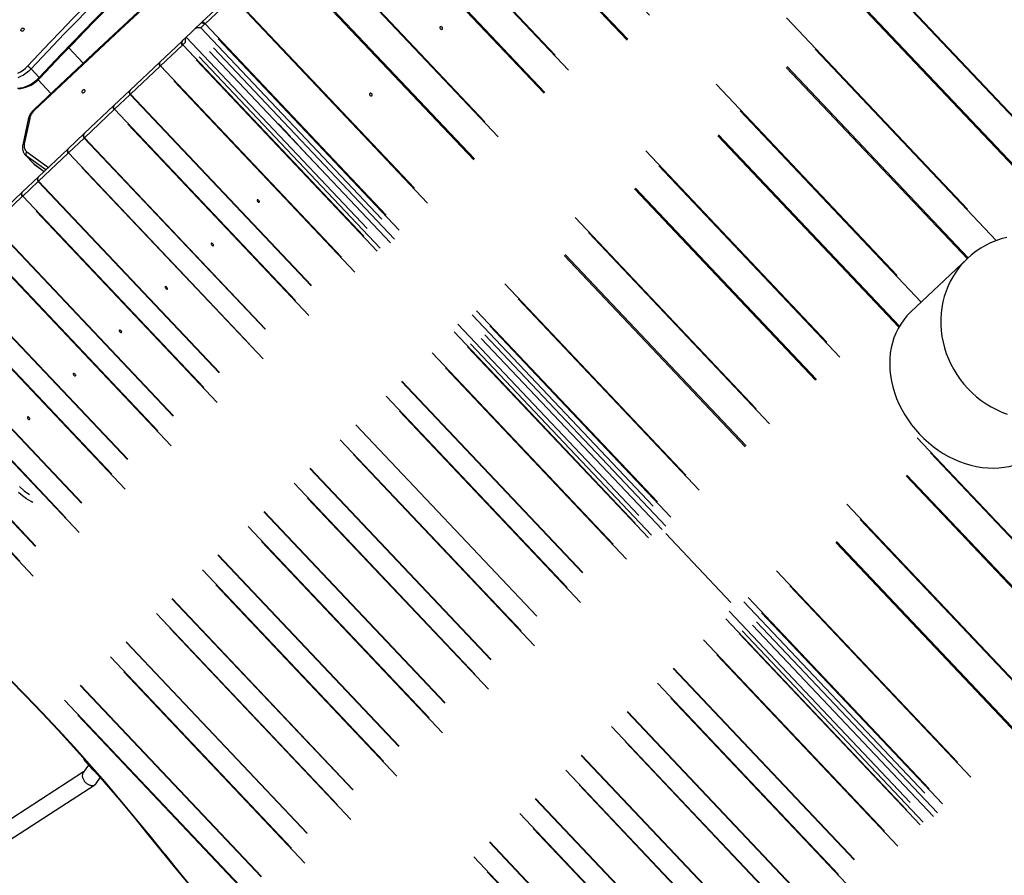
# Model space of a CAD drawing. Header units: metres. Extents: x 104098 to 104607, y 427853 to 428230.
# Tile 32 of 147: x 104234.165 to 104235.1, y 428114.276 to 428115.088. Entities that reach past the tile are written whole.
import ezdxf

# ---------------------------------------------------------------- set-up
doc = ezdxf.new("R2010")
doc.units = ezdxf.units.M
doc.linetypes.add('DASHED2', pattern=[0.375, 0.25, -0.125])

# ---------------------------------------------------------------- blocks, each defined once
blk = doc.blocks.new('school2')
at = {"color": 252, "linetype": 'DASHED2'}
for p, q in [((107953.92851, 456627.34274), (107953.92864, 456627.34322)), ((107953.92865, 456627.34227), (107953.92851, 456627.34274)), ((107953.92864, 456627.34322), (107953.92902, 456627.34362)), ((107953.92903, 456627.34187), (107953.92865, 456627.34227)), ((107953.92902, 456627.34362), (107953.92959, 456627.34389)), ((107953.92959, 456627.3416), (107953.92903, 456627.34187)), ((107953.92959, 456627.34389), (107953.93026, 456627.34398)), ((107953.93026, 456627.34151), (107953.92959, 456627.3416)), ((107953.93026, 456627.34398), (107953.93093, 456627.34389)), ((107953.93093, 456627.3416), (107953.93026, 456627.34151)), ((107953.93093, 456627.34389), (107953.9315, 456627.34362)), ((107953.9315, 456627.34187), (107953.93093, 456627.3416)), ((107953.9315, 456627.34362), (107953.93188, 456627.34322)), ((107953.93188, 456627.34227), (107953.9315, 456627.34187)), ((107953.93188, 456627.34322), (107953.93201, 456627.34275)), ((107953.93201, 456627.34275), (107953.93188, 456627.34227)), ((107953.89865, 456627.31594), (107953.90141, 456627.31511)), ((107953.90141, 456627.31511), (107953.9043, 456627.31456)), ((107953.9043, 456627.31456), (107953.90727, 456627.3143)), ((107953.90727, 456627.3143), (107953.91027, 456627.31434)), ((107953.88867, 456627.30576), (107953.89069, 456627.30407)), ((107953.88892, 456627.30494), (107953.89074, 456627.30338)), ((107953.89069, 456627.30407), (107953.893, 456627.30258)), ((107953.89074, 456627.30338), (107953.8928, 456627.30197)), ((107953.89831, 456627.31158), (107953.89555, 456627.31262)), ((107953.90124, 456627.3108), (107953.89831, 456627.31158)), ((107953.90429, 456627.31029), (107953.90124, 456627.3108)), ((107953.9074, 456627.31005), (107953.90429, 456627.31029)), ((107953.91052, 456627.3101), (107953.9074, 456627.31005)), ((107953.91052, 456627.29879), (107953.91052, 456627.3101)), ((107953.8928, 456627.30197), (107953.89506, 456627.30075)), ((107953.893, 456627.30258), (107953.89555, 456627.3013)), ((107953.89506, 456627.30075), (107953.8975, 456627.29973)), ((107953.89555, 456627.3013), (107953.89831, 456627.30027)), ((107953.8975, 456627.29973), (107953.90007, 456627.29892)), ((107953.89831, 456627.30027), (107953.90124, 456627.29949)), ((107953.90007, 456627.29892), (107953.90276, 456627.29833)), ((107953.90124, 456627.29949), (107953.90429, 456627.29897)), ((107953.90276, 456627.29833), (107953.90551, 456627.29797)), ((107953.90429, 456627.29897), (107953.9074, 456627.29874)), ((107953.90551, 456627.29797), (107953.90831, 456627.29785)), ((107953.9074, 456627.29874), (107953.91052, 456627.29879)), ((107953.90822, 456627.29785), (107953.90822, 456627.28013)), ((107953.90831, 456627.29785), (107953.91045, 456627.29791)), ((107953.95022, 456627.30005), (107953.95022, 456627.28003)), ((107953.87559, 456627.27718), (107953.85539, 456627.26325)), ((107953.87729, 456627.27684), (107953.85709, 456627.2629)), ((107953.91996, 456627.28014), (107953.88563, 456627.28013)), ((107953.88564, 456627.28007), (107953.88563, 456627.28013)), ((107953.88563, 456627.28013), (107953.88563, 456627.28013)), ((107953.88564, 456627.2799), (107953.88564, 456627.28007)), ((107953.88564, 456627.27962), (107953.88564, 456627.2799)), ((107953.88564, 456627.27925), (107953.88564, 456627.27962)), ((107953.94185, 456627.27921), (107953.88564, 456627.27925)), ((107953.97064, 456627.27997), (107953.91996, 456627.28014)), ((107953.99806, 456627.2789), (107953.94185, 456627.27921)), ((107954.02131, 456627.27957), (107953.97064, 456627.27997)), ((107954.05426, 456627.27832), (107953.99806, 456627.2789)), ((107953.9305, 456627.26093), (107953.93037, 456627.26046)), ((107953.93037, 456627.26046), (107953.9305, 456627.25999)), ((107953.93088, 456627.26134), (107953.9305, 456627.26093)), ((107953.9305, 456627.25999), (107953.93088, 456627.25959)), ((107953.93144, 456627.26161), (107953.93088, 456627.26134)), ((107953.93088, 456627.25959), (107953.93145, 456627.25932)), ((107953.93211, 456627.2617), (107953.93144, 456627.26161)), ((107953.93145, 456627.25932), (107953.93212, 456627.25923)), ((107953.93278, 456627.26161), (107953.93211, 456627.2617)), ((107953.93212, 456627.25923), (107953.93279, 456627.25932)), ((107953.93335, 456627.26134), (107953.93278, 456627.26161)), ((107953.93279, 456627.25932), (107953.93336, 456627.25959)), ((107953.93373, 456627.26094), (107953.93335, 456627.26134)), ((107953.93336, 456627.25959), (107953.93373, 456627.25999)), ((107953.93387, 456627.26047), (107953.93373, 456627.26094)), ((107953.93373, 456627.25999), (107953.93387, 456627.26047)), ((107953.85047, 456627.2547), (107953.85047, 456627.25487)), ((107953.85047, 456627.2547), (107953.85047, 456627.24339)), ((107953.85047, 456627.25453), (107953.85047, 456627.2547)), ((107953.8506, 456627.25331), (107953.85047, 456627.25453)), ((107953.8506, 456627.25331), (107953.8506, 456627.24199)), ((107953.85483, 456627.23079), (107953.8506, 456627.25331)), ((107953.85357, 456627.25571), (107953.85826, 456627.23079)), ((107953.85048, 456627.24355), (107953.85047, 456627.24338)), ((107953.85047, 456627.24352), (107953.85047, 456627.24339)), ((107953.85047, 456627.24339), (107953.85047, 456627.24322)), ((107953.85047, 456627.24338), (107953.85062, 456627.24172)), ((107953.85047, 456627.24322), (107953.8506, 456627.24199)), ((107953.8506, 456627.24199), (107953.85271, 456627.23079)), ((107953.8506, 456627.24199), (107953.85062, 456627.24172)), ((107953.85062, 456627.24172), (107953.85268, 456627.23079)), ((107953.78507, 456627.23079), (107953.82386, 456627.23079)), ((107953.82386, 456627.23079), (107953.84507, 456627.23079)), ((107953.84507, 456627.23079), (107953.88386, 456627.23079)), ((107953.88386, 456627.23079), (107953.90507, 456627.23079)), ((107953.90507, 456627.23079), (107953.94386, 456627.23079)), ((107953.94386, 456627.23079), (107953.96507, 456627.23079)), ((107953.96507, 456627.23079), (107954.00386, 456627.23079)), ((107954.00386, 456627.23079), (107954.03244, 456627.23079)), ((107954.03347, 456627.23079), (107954.03244, 456627.23079)), ((107954.03347, 456627.23079), (107954.03826, 456627.23079)), ((107954.03826, 456627.23079), (107954.03826, 456625.83079)), ((107954.03826, 456627.23079), (107954.04503, 456627.23079)), ((107954.04503, 456625.83079), (107954.04503, 456627.23079)), ((107954.05005, 456627.23079), (107954.04503, 456627.23079)), ((107954.05005, 456625.83079), (107954.05005, 456627.23079)), ((107954.05005, 456627.23079), (107954.05739, 456627.23079)), ((107954.05776, 456627.23073), (107954.05739, 456627.23079)), ((107954.0588, 456627.23079), (107954.05739, 456627.23079)), ((107954.05813, 456627.23056), (107954.05776, 456627.23073)), ((107954.05846, 456627.23028), (107954.05813, 456627.23056)), ((107954.05875, 456627.22991), (107954.05846, 456627.23028)), ((107954.05899, 456627.22945), (107954.05875, 456627.22991)), ((107954.05904, 456627.23073), (107954.0588, 456627.23079)), ((107954.0588, 456627.23079), (107954.0951, 456627.23079)), ((107954.05917, 456627.22893), (107954.05899, 456627.22945)), ((107954.05927, 456627.23056), (107954.05904, 456627.23073)), ((107954.05928, 456627.22837), (107954.05917, 456627.22893)), ((107954.05948, 456627.23028), (107954.05927, 456627.23056)), ((107954.05967, 456627.22991), (107954.05948, 456627.23028)), ((107954.05982, 456627.22945), (107954.05967, 456627.22991)), ((107954.05993, 456627.22893), (107954.05982, 456627.22945)), ((107954.06, 456627.22837), (107954.05993, 456627.22893)), ((107953.52126, 456625.83379), (107953.52126, 456627.22779)), ((107953.52178, 456627.22779), (107953.52178, 456625.83379)), ((107953.54207, 456627.22779), (107953.54207, 456625.83379)), ((107953.54247, 456627.22779), (107953.54247, 456625.83379)), ((107953.58126, 456625.83379), (107953.58126, 456627.22779)), ((107953.58178, 456627.22779), (107953.58178, 456625.83379)), ((107953.60207, 456627.22779), (107953.60207, 456625.83379)), ((107953.60247, 456627.22779), (107953.60247, 456625.83379)), ((107953.64126, 456625.83379), (107953.64126, 456627.22779)), ((107953.64178, 456627.22779), (107953.64178, 456625.83379)), ((107953.66207, 456627.22779), (107953.66207, 456625.83379)), ((107953.66247, 456627.22779), (107953.66247, 456625.83379)), ((107953.70126, 456625.83379), (107953.70126, 456627.22779)), ((107953.70178, 456627.22779), (107953.70178, 456625.83379)), ((107953.72207, 456627.22779), (107953.72207, 456625.83379)), ((107953.72247, 456627.22779), (107953.72247, 456625.83379)), ((107953.76126, 456625.83379), (107953.76126, 456627.22779)), ((107953.76178, 456627.22779), (107953.76178, 456625.83379)), ((107953.78207, 456627.22779), (107953.78207, 456625.83379)), ((107953.82126, 456627.22779), (107953.78247, 456627.22779)), ((107953.78247, 456627.22779), (107953.78247, 456625.83379)), ((107953.82178, 456627.22779), (107953.82126, 456627.22779)), ((107953.82126, 456625.83379), (107953.82126, 456627.22779)), ((107953.82178, 456627.22779), (107953.82178, 456625.83379)), ((107953.84207, 456627.22779), (107953.82178, 456627.22779)), ((107953.84207, 456627.22779), (107953.84207, 456625.83379)), ((107953.84247, 456627.22779), (107953.84207, 456627.22779)), ((107953.88126, 456627.22779), (107953.84247, 456627.22779)), ((107953.84247, 456627.22779), (107953.84247, 456625.83379)), ((107953.88178, 456627.22779), (107953.88126, 456627.22779)), ((107953.88126, 456625.83379), (107953.88126, 456627.22779)), ((107953.88178, 456627.22779), (107953.88178, 456625.83379)), ((107953.90207, 456627.22779), (107953.88178, 456627.22779)), ((107953.90207, 456627.22779), (107953.90207, 456625.83379)), ((107953.90247, 456627.22779), (107953.90207, 456627.22779)), ((107953.94126, 456627.22779), (107953.90247, 456627.22779)), ((107953.90247, 456627.22779), (107953.90247, 456625.83379)), ((107953.94178, 456627.22779), (107953.94126, 456627.22779)), ((107953.94126, 456625.83379), (107953.94126, 456627.22779)), ((107953.94178, 456627.22779), (107953.94178, 456625.83379)), ((107953.96207, 456627.22779), (107953.94178, 456627.22779)), ((107953.96207, 456627.22779), (107953.96207, 456625.83379)), ((107953.96247, 456627.22779), (107953.96207, 456627.22779)), ((107954.00126, 456627.22779), (107953.96247, 456627.22779)), ((107953.96247, 456627.22779), (107953.96247, 456625.83379)), ((107954.00178, 456627.22779), (107954.00126, 456627.22779)), ((107954.00126, 456625.83379), (107954.00126, 456627.22779)), ((107954.03035, 456627.22779), (107954.00178, 456627.22779)), ((107954.00178, 456627.22779), (107954.00178, 456625.83379)), ((107954.03035, 456625.83379), (107954.03035, 456627.22779)), ((107954.03087, 456627.22779), (107954.03035, 456627.22779)), ((107954.03416, 456627.22779), (107954.03087, 456627.22779)), ((107954.03087, 456627.22779), (107954.03087, 456625.83379)), ((107954.03416, 456625.83379), (107954.03416, 456627.22779)), ((107954.05428, 456627.22779), (107954.05428, 456625.83379)), ((107954.05932, 456627.22779), (107954.05428, 456627.22779)), ((107954.05932, 456627.22779), (107954.05928, 456627.22837)), ((107954.05932, 456625.83379), (107954.05932, 456627.22779)), ((107954.05932, 456627.22779), (107954.06002, 456627.22779)), ((107954.06002, 456627.22779), (107954.06, 456627.22837)), ((107954.06002, 456627.22779), (107954.06002, 456625.83379)), ((107954.09632, 456627.22779), (107954.06002, 456627.22779)), ((107954.09632, 456625.83379), (107954.09632, 456627.22779)), ((107954.09703, 456627.22779), (107954.09703, 456625.83379)), ((107954.15645, 456625.83379), (107954.15645, 456627.22779)), ((107954.15753, 456625.83379), (107954.15753, 456627.22779)), ((107954.18824, 456625.83379), (107954.18824, 456627.22779)), ((107954.18895, 456627.22779), (107954.18895, 456625.83379)), ((107954.24838, 456625.83379), (107954.24838, 456627.22779)), ((107954.24945, 456625.83379), (107954.24945, 456627.22779)), ((107954.28017, 456625.83379), (107954.28017, 456627.22779)), ((107954.28088, 456627.22779), (107954.28088, 456625.83379)), ((107954.3403, 456626.56603), (107954.3403, 456627.22779)), ((107954.34138, 456626.56635), (107954.34138, 456627.22779)), ((107954.37209, 456626.56875), (107954.37209, 456627.22779)), ((107954.3728, 456627.22779), (107954.3728, 456626.56875)), ((107954.43223, 456626.56875), (107954.43223, 456627.22779)), ((107954.4333, 456626.56875), (107954.4333, 456627.22779)), ((107954.46402, 456626.56227), (107954.46402, 456627.22779)), ((107954.46473, 456627.22779), (107954.46473, 456626.56196)), ((107954.52416, 456625.83379), (107954.52416, 456627.22779)), ((107954.52523, 456625.83379), (107954.52523, 456627.22779)), ((107954.55594, 456625.83379), (107954.55594, 456627.22779)), ((107954.55665, 456627.22779), (107954.55665, 456625.83379)), ((107954.04527, 456627.11079), (107954.04508, 456627.11079)), ((107954.04527, 456627.09479), (107954.04527, 456627.11079)), ((107954.04532, 456627.11079), (107954.04527, 456627.11079)), ((107954.04503, 456627.09179), (107954.04503, 456627.07079)), ((107954.04508, 456627.09479), (107954.04527, 456627.09479)), ((107954.04527, 456627.09479), (107954.04532, 456627.09479)), ((107953.68028, 456627.07136), (107953.68022, 456627.07079)), ((107953.68022, 456627.07079), (107953.68028, 456627.07021)), ((107953.68044, 456627.07185), (107953.68028, 456627.07136)), ((107953.68028, 456627.07021), (107953.68044, 456627.06973)), ((107953.68069, 456627.07217), (107953.68044, 456627.07185)), ((107953.68097, 456627.07229), (107953.68069, 456627.07217)), ((107953.68126, 456627.07217), (107953.68097, 456627.07229)), ((107953.6815, 456627.07185), (107953.68126, 456627.07217)), ((107953.68167, 456627.07136), (107953.6815, 456627.07185)), ((107953.6815, 456627.06973), (107953.68167, 456627.07021)), ((107953.68172, 456627.07079), (107953.68167, 456627.07136)), ((107953.68167, 456627.07021), (107953.68172, 456627.07079)), ((107953.74028, 456627.07136), (107953.74022, 456627.07079)), ((107953.74022, 456627.07079), (107953.74028, 456627.07021)), ((107953.74044, 456627.07185), (107953.74028, 456627.07136)), ((107953.74028, 456627.07021), (107953.74044, 456627.06973)), ((107953.74069, 456627.07217), (107953.74044, 456627.07185)), ((107953.74097, 456627.07229), (107953.74069, 456627.07217)), ((107953.74126, 456627.07217), (107953.74097, 456627.07229)), ((107953.7415, 456627.07185), (107953.74126, 456627.07217)), ((107953.74167, 456627.07136), (107953.7415, 456627.07185)), ((107953.7415, 456627.06973), (107953.74167, 456627.07021)), ((107953.74172, 456627.07079), (107953.74167, 456627.07136)), ((107953.74167, 456627.07021), (107953.74172, 456627.07079)), ((107953.80028, 456627.07136), (107953.80022, 456627.07079)), ((107953.80022, 456627.07079), (107953.80028, 456627.07021)), ((107953.80044, 456627.07185), (107953.80028, 456627.07136)), ((107953.80028, 456627.07021), (107953.80044, 456627.06973)), ((107953.80069, 456627.07217), (107953.80044, 456627.07185)), ((107953.80097, 456627.07229), (107953.80069, 456627.07217)), ((107953.80126, 456627.07217), (107953.80097, 456627.07229)), ((107953.8015, 456627.07185), (107953.80126, 456627.07217)), ((107953.80167, 456627.07136), (107953.8015, 456627.07185)), ((107953.8015, 456627.06973), (107953.80167, 456627.07021)), ((107953.80172, 456627.07079), (107953.80167, 456627.07136)), ((107953.80167, 456627.07021), (107953.80172, 456627.07079)), ((107953.86028, 456627.07136), (107953.86022, 456627.07079)), ((107953.86022, 456627.07079), (107953.86028, 456627.07021)), ((107953.86044, 456627.07185), (107953.86028, 456627.07136)), ((107953.86028, 456627.07021), (107953.86044, 456627.06973)), ((107953.86069, 456627.07217), (107953.86044, 456627.07185)), ((107953.86097, 456627.07229), (107953.86069, 456627.07217)), ((107953.86126, 456627.07217), (107953.86097, 456627.07229)), ((107953.8615, 456627.07185), (107953.86126, 456627.07217)), ((107953.86167, 456627.07136), (107953.8615, 456627.07185)), ((107953.8615, 456627.06973), (107953.86167, 456627.07021)), ((107953.86172, 456627.07079), (107953.86167, 456627.07136)), ((107953.86167, 456627.07021), (107953.86172, 456627.07079)), ((107953.92028, 456627.07136), (107953.92022, 456627.07079)), ((107953.92022, 456627.07079), (107953.92028, 456627.07021)), ((107953.92044, 456627.07185), (107953.92028, 456627.07136)), ((107953.92028, 456627.07021), (107953.92044, 456627.06973)), ((107953.92069, 456627.07217), (107953.92044, 456627.07185)), ((107953.92097, 456627.07229), (107953.92069, 456627.07217)), ((107953.92126, 456627.07217), (107953.92097, 456627.07229)), ((107953.9215, 456627.07185), (107953.92126, 456627.07217)), ((107953.92167, 456627.07136), (107953.9215, 456627.07185)), ((107953.9215, 456627.06973), (107953.92167, 456627.07021)), ((107953.92172, 456627.07079), (107953.92167, 456627.07136)), ((107953.92167, 456627.07021), (107953.92172, 456627.07079)), ((107953.98028, 456627.07136), (107953.98022, 456627.07079)), ((107953.98022, 456627.07079), (107953.98028, 456627.07021)), ((107953.98044, 456627.07185), (107953.98028, 456627.07136)), ((107953.98028, 456627.07021), (107953.98044, 456627.06973)), ((107953.98069, 456627.07217), (107953.98044, 456627.07185)), ((107953.98097, 456627.07229), (107953.98069, 456627.07217)), ((107953.98126, 456627.07217), (107953.98097, 456627.07229)), ((107953.9815, 456627.07185), (107953.98126, 456627.07217)), ((107953.98167, 456627.07136), (107953.9815, 456627.07185)), ((107953.9815, 456627.06973), (107953.98167, 456627.07021)), ((107953.98172, 456627.07079), (107953.98167, 456627.07136)), ((107953.98167, 456627.07021), (107953.98172, 456627.07079)), ((107954.04503, 456627.04979), (107954.04503, 456627.07079)), ((107954.12705, 456627.07136), (107954.12696, 456627.07079)), ((107954.12696, 456627.07079), (107954.12705, 456627.07021)), ((107954.1273, 456627.07185), (107954.12705, 456627.07136)), ((107954.12705, 456627.07021), (107954.1273, 456627.06973)), ((107954.12767, 456627.07217), (107954.1273, 456627.07185)), ((107954.12811, 456627.07229), (107954.12767, 456627.07217)), ((107954.12855, 456627.07217), (107954.12811, 456627.07229)), ((107954.12892, 456627.07185), (107954.12855, 456627.07217)), ((107954.12917, 456627.07136), (107954.12892, 456627.07185)), ((107954.12892, 456627.06973), (107954.12917, 456627.07021)), ((107954.12926, 456627.07079), (107954.12917, 456627.07136)), ((107954.12917, 456627.07021), (107954.12926, 456627.07079)), ((107954.21897, 456627.07136), (107954.21889, 456627.07079)), ((107954.21889, 456627.07079), (107954.21897, 456627.07021)), ((107954.21922, 456627.07185), (107954.21897, 456627.07136)), ((107954.21897, 456627.07021), (107954.21922, 456627.06973)), ((107954.2196, 456627.07217), (107954.21922, 456627.07185)), ((107954.22004, 456627.07229), (107954.2196, 456627.07217)), ((107954.22048, 456627.07217), (107954.22004, 456627.07229)), ((107954.22085, 456627.07185), (107954.22048, 456627.07217)), ((107954.2211, 456627.07136), (107954.22085, 456627.07185)), ((107954.22085, 456627.06973), (107954.2211, 456627.07021)), ((107954.22118, 456627.07079), (107954.2211, 456627.07136)), ((107954.2211, 456627.07021), (107954.22118, 456627.07079)), ((107953.68044, 456627.06973), (107953.68069, 456627.0694)), ((107953.68069, 456627.0694), (107953.68097, 456627.06929)), ((107953.68097, 456627.06929), (107953.68126, 456627.0694)), ((107953.68126, 456627.0694), (107953.6815, 456627.06973)), ((107953.74044, 456627.06973), (107953.74069, 456627.0694)), ((107953.74069, 456627.0694), (107953.74097, 456627.06929)), ((107953.74097, 456627.06929), (107953.74126, 456627.0694)), ((107953.74126, 456627.0694), (107953.7415, 456627.06973)), ((107953.80044, 456627.06973), (107953.80069, 456627.0694)), ((107953.80069, 456627.0694), (107953.80097, 456627.06929)), ((107953.80097, 456627.06929), (107953.80126, 456627.0694)), ((107953.80126, 456627.0694), (107953.8015, 456627.06973)), ((107953.86044, 456627.06973), (107953.86069, 456627.0694)), ((107953.86069, 456627.0694), (107953.86097, 456627.06929)), ((107953.86097, 456627.06929), (107953.86126, 456627.0694)), ((107953.86126, 456627.0694), (107953.8615, 456627.06973)), ((107953.92044, 456627.06973), (107953.92069, 456627.0694)), ((107953.92069, 456627.0694), (107953.92097, 456627.06929)), ((107953.92097, 456627.06929), (107953.92126, 456627.0694)), ((107953.92126, 456627.0694), (107953.9215, 456627.06973)), ((107953.98044, 456627.06973), (107953.98069, 456627.0694)), ((107953.98069, 456627.0694), (107953.98097, 456627.06929)), ((107953.98097, 456627.06929), (107953.98126, 456627.0694)), ((107953.98126, 456627.0694), (107953.9815, 456627.06973)), ((107954.1273, 456627.06973), (107954.12767, 456627.0694)), ((107954.12767, 456627.0694), (107954.12811, 456627.06929)), ((107954.12811, 456627.06929), (107954.12855, 456627.0694)), ((107954.12855, 456627.0694), (107954.12892, 456627.06973)), ((107954.21922, 456627.06973), (107954.2196, 456627.0694)), ((107954.2196, 456627.0694), (107954.22004, 456627.06929)), ((107954.22004, 456627.06929), (107954.22048, 456627.0694)), ((107954.22048, 456627.0694), (107954.22085, 456627.06973)), ((107953.62596, 456627.0212), (107953.62542, 456627.02603)), ((107953.63027, 456627.02956), (107953.63069, 456627.02352)), ((107953.63069, 456627.02352), (107953.63175, 456627.01758)), ((107953.62689, 456627.01643), (107953.62596, 456627.0212)), ((107953.62829, 456627.01161), (107953.62689, 456627.01643)), ((107953.63175, 456627.01758), (107953.63182, 456627.01735)), ((107953.62894, 456627.00998), (107953.62829, 456627.01161)), ((107953.48812, 456626.79085), (107953.3798, 456626.81089)), ((107953.37616, 456626.79529), (107953.48756, 456626.77468)), ((107953.49591, 456626.79251), (107953.48734, 456626.79068)), ((107953.4961, 456626.79767), (107953.49575, 456626.78809)), ((107953.49576, 456626.78809), (107953.49572, 456626.78711)), ((107953.49618, 456626.78263), (107953.49641, 456626.7805)), ((107953.48912, 456626.7747), (107953.49624, 456626.77622)), ((107953.48995, 456626.68148), (107953.48997, 456626.68141)), ((107953.48997, 456626.68141), (107953.4901, 456626.68131)), ((107953.4901, 456626.68131), (107953.49034, 456626.6812)), ((107954.04503, 456626.57579), (107954.04503, 456626.48579)), ((107954.43251, 456626.56875), (107954.35821, 456626.56875)), ((107954.41147, 456626.56592), (107954.40637, 456626.56435)), ((107954.41666, 456626.56716), (107954.41147, 456626.56592)), ((107954.42191, 456626.56804), (107954.41666, 456626.56716)), ((107954.4272, 456626.56857), (107954.42191, 456626.56804)), ((107954.43251, 456626.56875), (107954.4272, 456626.56857)), ((107954.43782, 456626.56857), (107954.43251, 456626.56875)), ((107954.44311, 456626.56804), (107954.43782, 456626.56857)), ((107954.44835, 456626.56716), (107954.44311, 456626.56804)), ((107954.45354, 456626.56592), (107954.44835, 456626.56716)), ((107954.45864, 456626.56435), (107954.45354, 456626.56592)), ((107954.39176, 456626.55762), (107954.38719, 456626.55474)), ((107954.3965, 456626.56018), (107954.39176, 456626.55762)), ((107954.40137, 456626.56243), (107954.3965, 456626.56018)), ((107954.40637, 456626.56435), (107954.40137, 456626.56243)), ((107954.46364, 456626.56243), (107954.45864, 456626.56435)), ((107954.46852, 456626.56018), (107954.46364, 456626.56243)), ((107954.47325, 456626.55762), (107954.46852, 456626.56018)), ((107954.3786, 456626.5481), (107954.37461, 456626.54436)), ((107954.3828, 456626.55156), (107954.3786, 456626.5481)), ((107954.38719, 456626.55474), (107954.3828, 456626.55156)), ((107954.37086, 456626.54036), (107954.36734, 456626.53612)), ((107954.37461, 456626.54436), (107954.37086, 456626.54036)), ((107954.36409, 456626.53165), (107954.3611, 456626.52697)), ((107954.36734, 456626.53612), (107954.36409, 456626.53165)), ((107954.3584, 456626.52211), (107954.35598, 456626.51707)), ((107954.3611, 456626.52697), (107954.3584, 456626.52211)), ((107954.35387, 456626.51188), (107954.35207, 456626.50656)), ((107954.35598, 456626.51707), (107954.35387, 456626.51188)), ((107954.35059, 456626.50113), (107954.34943, 456626.49561)), ((107954.35207, 456626.50656), (107954.35059, 456626.50113)), ((107954.34943, 456626.49561), (107954.3486, 456626.49003)), ((107954.3481, 456626.4844), (107954.34793, 456626.47875)), ((107954.3486, 456626.49003), (107954.3481, 456626.4844)), ((107954.34793, 456626.47875), (107954.3481, 456626.4731)), ((107954.3481, 456626.4731), (107954.3486, 456626.46747)), ((107954.3486, 456626.46747), (107954.34943, 456626.46189)), ((107954.34943, 456626.46189), (107954.35059, 456626.45637)), ((107954.35059, 456626.45637), (107954.35207, 456626.45094)), ((107954.35207, 456626.45094), (107954.35387, 456626.44562)), ((107954.35387, 456626.44562), (107954.35598, 456626.44043)), ((107954.35598, 456626.44043), (107954.3584, 456626.43539))]:
    blk.add_line(p, q, dxfattribs=at)
for centre, radius, start, end in [((107963.38195, 457111.78668), 482.75143, 268.4898422, 270.1038511), ((107963.38195, 457111.78668), 482.75143, 268.5373252, 270.1038511), ((107963.38196, 457111.78744), 482.80219, 268.5431484, 270.1038528), ((107963.38197, 457111.78821), 482.85295, 268.5489708, 270.1038536), ((107963.38197, 457111.78821), 482.85295, 268.5489708, 270.1038536), ((107954.10069, 456624.15548), 3.1646, 89.02349, 93.44975), ((107953.86916, 456627.30974), 0.04136, 0.50659, 6.38607), ((107954.10069, 456624.15527), 3.16056, 89.02361, 93.44958), ((107954.10069, 456624.14208), 3.16155, 89.02341, 93.44972), ((107954.10068, 456624.14445), 3.16007, 89.02327, 93.44993), ((107953.90828, 456627.29853), 0.00226, 343.8769, 6.46458), ((107953.8854, 456627.26231), 0.01782, 89.2377, 123.40543), ((107953.87619, 456627.27578), 0.00153, 43.72446, 113.17832), ((107953.88542, 456627.26435), 0.0149, 89.15206, 123.0675), ((107953.86099, 456627.25435), 0.01052, 122.21846, 176.97005), ((107953.86074, 456627.25666), 0.00723, 120.35416, 187.5475), ((107953.85599, 456627.26184), 0.00153, 43.71169, 113.18656), ((107953.85352, 456627.25274), 0.00297, 88.891, 168.95062), ((107953.82408, 456627.22797), 0.00282, 94.39566, 183.81342), ((107953.82442, 456627.22817), 0.00267, 102.06642, 188.35756), ((107953.84507, 456627.22779), 0.003, 90, 180), ((107953.84529, 456627.22797), 0.00282, 94.39542, 183.81366), ((107953.88408, 456627.22797), 0.00282, 94.39543, 183.81382), ((107953.88442, 456627.22817), 0.00267, 102.06616, 188.35783), ((107953.90507, 456627.22779), 0.003, 90, 180), ((107953.90529, 456627.22797), 0.00282, 94.39542, 183.81366), ((107953.94408, 456627.22797), 0.00282, 94.39542, 183.81368), ((107953.94442, 456627.22817), 0.00267, 102.06619, 188.35773), ((107953.96507, 456627.22779), 0.003, 90, 180), ((107953.96529, 456627.22797), 0.00282, 94.39543, 183.81367), ((107954.00408, 456627.22797), 0.00282, 94.39534, 183.81375), ((107954.00442, 456627.22817), 0.00267, 102.06618, 188.35771), ((107954.033, 456627.22817), 0.00267, 102.0662, 188.35759), ((107954.03368, 456627.22797), 0.00282, 94.39542, 183.81366), ((107951.5997, 456626.85485), 1.89819, 354.75964, 5.48469), ((107951.59699, 456626.85485), 1.9013, 354.75992, 5.48442), ((107953.49955, 456626.79778), 0.00342, 136.12484, 181.71577), ((107953.49708, 456626.79707), 0.00115, 101.21959, 148.73695), ((107953.49737, 456626.7855), 0.00231, 108.0836, 135.5671), ((107953.40568, 456626.77552), 0.09079, 4.49181, 7.3348), ((107954.48226, 456626.58982), 0.99654, 174.72243, 188.74122), ((107954.47914, 456626.5898), 0.99302, 174.71872, 188.74445)]:
    blk.add_arc(centre, radius, start, end, dxfattribs=at)
for centre, major_axis, ratio, start_param, end_param in [((107954.03676, 456627.22779), (0.0026, 0.0026), 0.57735, 0.523599, 2.094395), ((107954.05235, 456627.22779), (-0.00282, 0.00282), 0.36397, 4.363323, 5.934119), ((107954.04603, 456627.11079), (0, 0.003), 0.253143, 1.376689, 1.570796), ((107954.04603, 456627.09479), (0, 0.003), 0.253143, 1.570796, 1.764903), ((107953.48823, 456626.78269), (-0.00011, 0.00808), 0.699244, 0.138371, 3.141064), ((107953.48823, 456626.78269), (-0.00011, 0.00808), 0.699244, 3.141064, 3.279964), ((107954.35821, 456626.47875), (0, 0.09), 0.815207, 0, 3.141593)]:
    blk.add_ellipse(centre, major_axis=major_axis, ratio=ratio, start_param=start_param, end_param=end_param, dxfattribs=at)

msp = doc.modelspace()

# ---------------------------------------------------------------- block references
at = {"rotation": 43.40342385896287}
msp.add_blockref('school2', (339564.77906, 22181.48215), dxfattribs=at)

doc.saveas('drawing.dxf')
